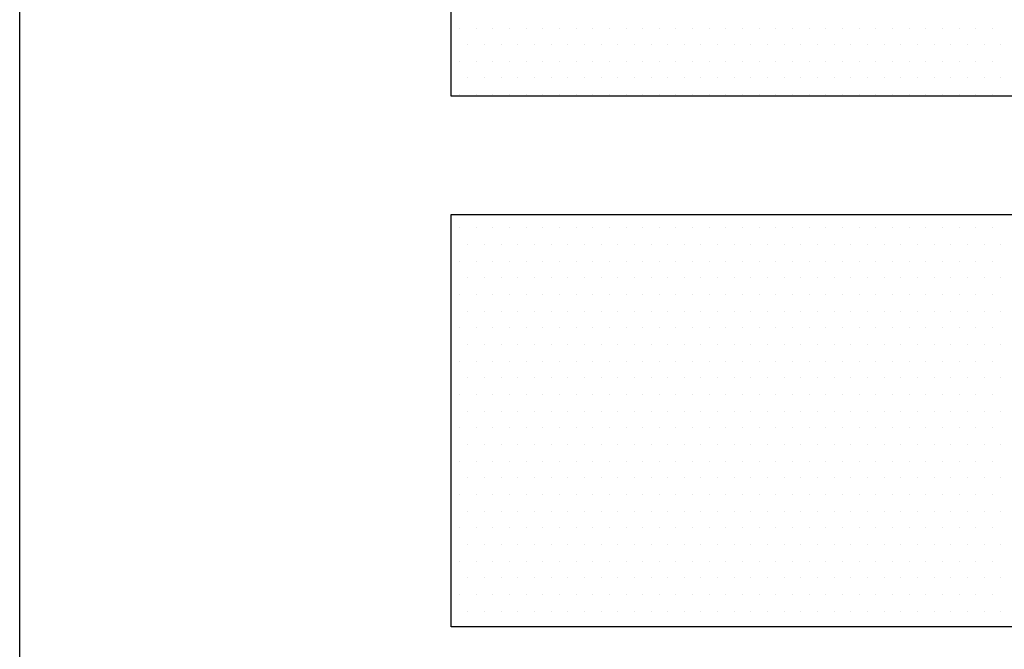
# Model space of a CAD drawing. Extents: x -71 to 52, y -13 to 68.
# Tile 51 of 81: x 32.235 to 32.403, y 50.199 to 50.306. Entities that reach past the tile are written whole.
import ezdxf

# ---------------------------------------------------------------- set-up
doc = ezdxf.new("R2010")
doc.units = 0
doc.header["$LTSCALE"] = 1.21
doc.header["$MEASUREMENT"] = 0
doc.layers.get('0').update_dxf_attribs({"linetype": 'CONTINUOUS'})
doc.layers.add('DIECUT', color=161, linetype='CONTINUOUS')
doc.layers.add('parker', color=40, linetype='CONTINUOUS')

# ---------------------------------------------------------------- blocks, each defined once
blk = doc.blocks.new('*X5')
at = {"color": 0}
for p, q in [((8.94844, 1.22812), (8.94844, 1.22812)), ((8.95781, 1.22812), (8.95781, 1.22812)), ((8.96719, 1.22812), (8.96719, 1.22812)), ((8.97656, 1.22812), (8.97656, 1.22812)), ((8.98594, 1.22812), (8.98594, 1.22812)), ((8.99531, 1.22812), (8.99531, 1.22812)), ((9.00469, 1.22812), (9.00469, 1.22812)), ((9.01406, 1.22812), (9.01406, 1.22812)), ((9.02344, 1.22812), (9.02344, 1.22812)), ((9.03281, 1.22812), (9.03281, 1.22812)), ((9.04219, 1.22812), (9.04219, 1.22812)), ((9.05156, 1.22812), (9.05156, 1.22812)), ((9.06094, 1.22812), (9.06094, 1.22812)), ((9.07031, 1.22812), (9.07031, 1.22812)), ((9.07969, 1.22812), (9.07969, 1.22812)), ((9.08906, 1.22812), (9.08906, 1.22812)), ((9.09844, 1.22812), (9.09844, 1.22812)), ((9.10781, 1.22812), (9.10781, 1.22812)), ((9.11719, 1.22812), (9.11719, 1.22812)), ((9.12656, 1.22812), (9.12656, 1.22812)), ((9.13594, 1.22812), (9.13594, 1.22812)), ((9.14531, 1.22812), (9.14531, 1.22812)), ((9.15469, 1.22812), (9.15469, 1.22812)), ((9.16406, 1.22812), (9.16406, 1.22812)), ((9.17344, 1.22812), (9.17344, 1.22812)), ((9.18281, 1.22812), (9.18281, 1.22812)), ((9.19219, 1.22812), (9.19219, 1.22812)), ((9.20156, 1.22812), (9.20156, 1.22812)), ((9.21094, 1.22812), (9.21094, 1.22812)), ((9.22031, 1.22812), (9.22031, 1.22812)), ((9.22969, 1.22812), (9.22969, 1.22812)), ((9.23906, 1.22812), (9.23906, 1.22812)), ((9.24844, 1.22812), (9.24844, 1.22812)), ((8.94375, 1.21875), (8.94375, 1.21875)), ((8.95312, 1.21875), (8.95312, 1.21875)), ((8.9625, 1.21875), (8.9625, 1.21875)), ((8.97188, 1.21875), (8.97188, 1.21875)), ((8.98125, 1.21875), (8.98125, 1.21875)), ((8.99063, 1.21875), (8.99063, 1.21875)), ((9, 1.21875), (9, 1.21875)), ((9.00938, 1.21875), (9.00938, 1.21875)), ((9.01875, 1.21875), (9.01875, 1.21875)), ((9.02813, 1.21875), (9.02813, 1.21875)), ((9.0375, 1.21875), (9.0375, 1.21875)), ((9.04688, 1.21875), (9.04688, 1.21875)), ((9.05625, 1.21875), (9.05625, 1.21875)), ((9.06563, 1.21875), (9.06563, 1.21875)), ((9.075, 1.21875), (9.075, 1.21875)), ((9.08438, 1.21875), (9.08438, 1.21875)), ((9.09375, 1.21875), (9.09375, 1.21875)), ((9.10313, 1.21875), (9.10313, 1.21875)), ((9.1125, 1.21875), (9.1125, 1.21875)), ((9.12188, 1.21875), (9.12188, 1.21875)), ((9.13125, 1.21875), (9.13125, 1.21875)), ((9.14063, 1.21875), (9.14063, 1.21875)), ((9.15, 1.21875), (9.15, 1.21875)), ((9.15938, 1.21875), (9.15938, 1.21875)), ((9.16875, 1.21875), (9.16875, 1.21875)), ((9.17813, 1.21875), (9.17813, 1.21875)), ((9.1875, 1.21875), (9.1875, 1.21875)), ((9.19688, 1.21875), (9.19688, 1.21875)), ((9.20625, 1.21875), (9.20625, 1.21875)), ((9.21563, 1.21875), (9.21563, 1.21875)), ((9.225, 1.21875), (9.225, 1.21875)), ((9.23438, 1.21875), (9.23438, 1.21875)), ((9.24375, 1.21875), (9.24375, 1.21875)), ((9.25313, 1.21875), (9.25313, 1.21875)), ((8.94844, 1.20937), (8.94844, 1.20937)), ((8.95781, 1.20937), (8.95781, 1.20937)), ((8.96719, 1.20937), (8.96719, 1.20937)), ((8.97656, 1.20937), (8.97656, 1.20937)), ((8.98594, 1.20937), (8.98594, 1.20937)), ((8.99531, 1.20937), (8.99531, 1.20937)), ((9.00469, 1.20937), (9.00469, 1.20937)), ((9.01406, 1.20937), (9.01406, 1.20937)), ((9.02344, 1.20937), (9.02344, 1.20937)), ((9.03281, 1.20937), (9.03281, 1.20937)), ((9.04219, 1.20937), (9.04219, 1.20937)), ((9.05156, 1.20937), (9.05156, 1.20937)), ((9.06094, 1.20937), (9.06094, 1.20937)), ((9.07031, 1.20937), (9.07031, 1.20937)), ((9.07969, 1.20937), (9.07969, 1.20937)), ((9.08906, 1.20937), (9.08906, 1.20937)), ((9.09844, 1.20937), (9.09844, 1.20937)), ((9.10781, 1.20937), (9.10781, 1.20937)), ((9.11719, 1.20937), (9.11719, 1.20937)), ((9.12656, 1.20937), (9.12656, 1.20937)), ((9.13594, 1.20937), (9.13594, 1.20937)), ((9.14531, 1.20937), (9.14531, 1.20937)), ((9.15469, 1.20937), (9.15469, 1.20937)), ((9.16406, 1.20937), (9.16406, 1.20937)), ((9.17344, 1.20937), (9.17344, 1.20937)), ((9.18281, 1.20937), (9.18281, 1.20937)), ((9.19219, 1.20937), (9.19219, 1.20937)), ((9.20156, 1.20937), (9.20156, 1.20937)), ((9.21094, 1.20937), (9.21094, 1.20937)), ((9.22031, 1.20937), (9.22031, 1.20937)), ((9.22969, 1.20937), (9.22969, 1.20937)), ((9.23906, 1.20937), (9.23906, 1.20937)), ((9.24844, 1.20937), (9.24844, 1.20937)), ((8.94375, 1.2), (8.94375, 1.2)), ((8.95312, 1.2), (8.95312, 1.2)), ((8.9625, 1.2), (8.9625, 1.2)), ((8.97188, 1.2), (8.97188, 1.2)), ((8.98125, 1.2), (8.98125, 1.2)), ((8.99063, 1.2), (8.99063, 1.2)), ((9, 1.2), (9, 1.2)), ((9.00938, 1.2), (9.00938, 1.2)), ((9.01875, 1.2), (9.01875, 1.2)), ((9.02813, 1.2), (9.02813, 1.2)), ((9.0375, 1.2), (9.0375, 1.2)), ((9.04688, 1.2), (9.04688, 1.2)), ((9.05625, 1.2), (9.05625, 1.2)), ((9.06563, 1.2), (9.06563, 1.2)), ((9.075, 1.2), (9.075, 1.2)), ((9.08438, 1.2), (9.08438, 1.2)), ((9.09375, 1.2), (9.09375, 1.2)), ((9.10313, 1.2), (9.10313, 1.2)), ((9.1125, 1.2), (9.1125, 1.2)), ((9.12188, 1.2), (9.12188, 1.2)), ((9.13125, 1.2), (9.13125, 1.2)), ((9.14063, 1.2), (9.14063, 1.2)), ((9.15, 1.2), (9.15, 1.2)), ((9.15938, 1.2), (9.15938, 1.2)), ((9.16875, 1.2), (9.16875, 1.2)), ((9.17813, 1.2), (9.17813, 1.2)), ((9.1875, 1.2), (9.1875, 1.2)), ((9.19688, 1.2), (9.19688, 1.2)), ((9.20625, 1.2), (9.20625, 1.2)), ((9.21563, 1.2), (9.21563, 1.2)), ((9.225, 1.2), (9.225, 1.2)), ((9.23438, 1.2), (9.23438, 1.2)), ((9.24375, 1.2), (9.24375, 1.2)), ((9.25313, 1.2), (9.25313, 1.2)), ((8.94844, 1.19063), (8.94844, 1.19063)), ((8.95781, 1.19063), (8.95781, 1.19063)), ((8.96719, 1.19063), (8.96719, 1.19063)), ((8.97656, 1.19063), (8.97656, 1.19063)), ((8.98594, 1.19063), (8.98594, 1.19063)), ((8.99531, 1.19063), (8.99531, 1.19063)), ((9.00469, 1.19063), (9.00469, 1.19063)), ((9.01406, 1.19063), (9.01406, 1.19063)), ((9.02344, 1.19063), (9.02344, 1.19063)), ((9.03281, 1.19063), (9.03281, 1.19063)), ((9.04219, 1.19063), (9.04219, 1.19063)), ((9.05156, 1.19063), (9.05156, 1.19063)), ((9.06094, 1.19063), (9.06094, 1.19063)), ((9.07031, 1.19063), (9.07031, 1.19063)), ((9.07969, 1.19063), (9.07969, 1.19063)), ((9.08906, 1.19063), (9.08906, 1.19063)), ((9.09844, 1.19063), (9.09844, 1.19063)), ((9.10781, 1.19063), (9.10781, 1.19063)), ((9.11719, 1.19063), (9.11719, 1.19063)), ((9.12656, 1.19063), (9.12656, 1.19063)), ((9.13594, 1.19063), (9.13594, 1.19063)), ((9.14531, 1.19063), (9.14531, 1.19063)), ((9.15469, 1.19063), (9.15469, 1.19063)), ((9.16406, 1.19063), (9.16406, 1.19063)), ((9.17344, 1.19063), (9.17344, 1.19063)), ((9.18281, 1.19063), (9.18281, 1.19063)), ((9.19219, 1.19063), (9.19219, 1.19063)), ((9.20156, 1.19063), (9.20156, 1.19063)), ((9.21094, 1.19063), (9.21094, 1.19063)), ((9.22031, 1.19063), (9.22031, 1.19063)), ((9.22969, 1.19063), (9.22969, 1.19063)), ((9.23906, 1.19063), (9.23906, 1.19063)), ((9.24844, 1.19063), (9.24844, 1.19063)), ((8.94844, 1.11562), (8.94844, 1.11562)), ((8.95781, 1.11562), (8.95781, 1.11562)), ((8.96719, 1.11562), (8.96719, 1.11562)), ((8.97656, 1.11562), (8.97656, 1.11562)), ((8.98594, 1.11562), (8.98594, 1.11562)), ((8.99531, 1.11562), (8.99531, 1.11562)), ((9.00469, 1.11562), (9.00469, 1.11562)), ((9.01406, 1.11562), (9.01406, 1.11562)), ((9.02344, 1.11562), (9.02344, 1.11562)), ((9.03281, 1.11562), (9.03281, 1.11562)), ((9.04219, 1.11562), (9.04219, 1.11562)), ((9.05156, 1.11562), (9.05156, 1.11562)), ((9.06094, 1.11562), (9.06094, 1.11562)), ((9.07031, 1.11562), (9.07031, 1.11562)), ((9.07969, 1.11562), (9.07969, 1.11562)), ((9.08906, 1.11562), (9.08906, 1.11562)), ((9.09844, 1.11562), (9.09844, 1.11562)), ((9.10781, 1.11562), (9.10781, 1.11562)), ((9.11719, 1.11562), (9.11719, 1.11562)), ((9.12656, 1.11562), (9.12656, 1.11562)), ((9.13594, 1.11562), (9.13594, 1.11562)), ((9.14531, 1.11562), (9.14531, 1.11562)), ((9.15469, 1.11562), (9.15469, 1.11562)), ((9.16406, 1.11562), (9.16406, 1.11562)), ((9.17344, 1.11562), (9.17344, 1.11562)), ((9.18281, 1.11562), (9.18281, 1.11562)), ((9.19219, 1.11562), (9.19219, 1.11562)), ((9.20156, 1.11562), (9.20156, 1.11562)), ((9.21094, 1.11562), (9.21094, 1.11562)), ((9.22031, 1.11562), (9.22031, 1.11562)), ((9.22969, 1.11562), (9.22969, 1.11562)), ((9.23906, 1.11562), (9.23906, 1.11562)), ((9.24844, 1.11562), (9.24844, 1.11562)), ((8.94375, 1.10625), (8.94375, 1.10625)), ((8.95312, 1.10625), (8.95312, 1.10625)), ((8.9625, 1.10625), (8.9625, 1.10625)), ((8.97188, 1.10625), (8.97188, 1.10625)), ((8.98125, 1.10625), (8.98125, 1.10625)), ((8.99063, 1.10625), (8.99063, 1.10625)), ((9, 1.10625), (9, 1.10625)), ((9.00938, 1.10625), (9.00938, 1.10625)), ((9.01875, 1.10625), (9.01875, 1.10625)), ((9.02813, 1.10625), (9.02813, 1.10625)), ((9.0375, 1.10625), (9.0375, 1.10625)), ((9.04688, 1.10625), (9.04688, 1.10625)), ((9.05625, 1.10625), (9.05625, 1.10625)), ((9.06563, 1.10625), (9.06563, 1.10625)), ((9.075, 1.10625), (9.075, 1.10625)), ((9.08438, 1.10625), (9.08438, 1.10625)), ((9.09375, 1.10625), (9.09375, 1.10625)), ((9.10313, 1.10625), (9.10313, 1.10625)), ((9.1125, 1.10625), (9.1125, 1.10625)), ((9.12188, 1.10625), (9.12188, 1.10625)), ((9.13125, 1.10625), (9.13125, 1.10625)), ((9.14063, 1.10625), (9.14063, 1.10625)), ((9.15, 1.10625), (9.15, 1.10625)), ((9.15938, 1.10625), (9.15938, 1.10625)), ((9.16875, 1.10625), (9.16875, 1.10625)), ((9.17813, 1.10625), (9.17813, 1.10625)), ((9.1875, 1.10625), (9.1875, 1.10625)), ((9.19688, 1.10625), (9.19688, 1.10625)), ((9.20625, 1.10625), (9.20625, 1.10625)), ((9.21563, 1.10625), (9.21563, 1.10625)), ((9.225, 1.10625), (9.225, 1.10625)), ((9.23438, 1.10625), (9.23438, 1.10625)), ((9.24375, 1.10625), (9.24375, 1.10625)), ((9.25313, 1.10625), (9.25313, 1.10625)), ((8.94844, 1.09688), (8.94844, 1.09688)), ((8.95781, 1.09688), (8.95781, 1.09688)), ((8.96719, 1.09688), (8.96719, 1.09688)), ((8.97656, 1.09688), (8.97656, 1.09688)), ((8.98594, 1.09688), (8.98594, 1.09688)), ((8.99531, 1.09688), (8.99531, 1.09688)), ((9.00469, 1.09688), (9.00469, 1.09688)), ((9.01406, 1.09688), (9.01406, 1.09688)), ((9.02344, 1.09688), (9.02344, 1.09688)), ((9.03281, 1.09688), (9.03281, 1.09688)), ((9.04219, 1.09688), (9.04219, 1.09688)), ((9.05156, 1.09688), (9.05156, 1.09688)), ((9.06094, 1.09688), (9.06094, 1.09688)), ((9.07031, 1.09688), (9.07031, 1.09688)), ((9.07969, 1.09688), (9.07969, 1.09688)), ((9.08906, 1.09688), (9.08906, 1.09688)), ((9.09844, 1.09688), (9.09844, 1.09688)), ((9.10781, 1.09688), (9.10781, 1.09688)), ((9.11719, 1.09688), (9.11719, 1.09688)), ((9.12656, 1.09688), (9.12656, 1.09688)), ((9.13594, 1.09688), (9.13594, 1.09688)), ((9.14531, 1.09688), (9.14531, 1.09688)), ((9.15469, 1.09688), (9.15469, 1.09688)), ((9.16406, 1.09688), (9.16406, 1.09688)), ((9.17344, 1.09688), (9.17344, 1.09688)), ((9.18281, 1.09688), (9.18281, 1.09688)), ((9.19219, 1.09688), (9.19219, 1.09688)), ((9.20156, 1.09688), (9.20156, 1.09688)), ((9.21094, 1.09688), (9.21094, 1.09688)), ((9.22031, 1.09688), (9.22031, 1.09688)), ((9.22969, 1.09688), (9.22969, 1.09688)), ((9.23906, 1.09688), (9.23906, 1.09688)), ((9.24844, 1.09688), (9.24844, 1.09688)), ((8.94375, 1.0875), (8.94375, 1.0875)), ((8.95312, 1.0875), (8.95312, 1.0875)), ((8.9625, 1.0875), (8.9625, 1.0875)), ((8.97188, 1.0875), (8.97188, 1.0875)), ((8.98125, 1.0875), (8.98125, 1.0875)), ((8.99063, 1.0875), (8.99063, 1.0875)), ((9, 1.0875), (9, 1.0875)), ((9.00938, 1.0875), (9.00938, 1.0875)), ((9.01875, 1.0875), (9.01875, 1.0875)), ((9.02813, 1.0875), (9.02813, 1.0875)), ((9.0375, 1.0875), (9.0375, 1.0875)), ((9.04688, 1.0875), (9.04688, 1.0875)), ((9.05625, 1.0875), (9.05625, 1.0875)), ((9.06563, 1.0875), (9.06563, 1.0875)), ((9.075, 1.0875), (9.075, 1.0875)), ((9.08438, 1.0875), (9.08438, 1.0875)), ((9.09375, 1.0875), (9.09375, 1.0875)), ((9.10313, 1.0875), (9.10313, 1.0875)), ((9.1125, 1.0875), (9.1125, 1.0875)), ((9.12188, 1.0875), (9.12188, 1.0875)), ((9.13125, 1.0875), (9.13125, 1.0875)), ((9.14063, 1.0875), (9.14063, 1.0875)), ((9.15, 1.0875), (9.15, 1.0875)), ((9.15938, 1.0875), (9.15938, 1.0875)), ((9.16875, 1.0875), (9.16875, 1.0875)), ((9.17813, 1.0875), (9.17813, 1.0875)), ((9.1875, 1.0875), (9.1875, 1.0875)), ((9.19688, 1.0875), (9.19688, 1.0875)), ((9.20625, 1.0875), (9.20625, 1.0875)), ((9.21563, 1.0875), (9.21563, 1.0875)), ((9.225, 1.0875), (9.225, 1.0875)), ((9.23438, 1.0875), (9.23438, 1.0875)), ((9.24375, 1.0875), (9.24375, 1.0875)), ((9.25313, 1.0875), (9.25313, 1.0875)), ((8.94844, 1.07812), (8.94844, 1.07812)), ((8.95781, 1.07812), (8.95781, 1.07812)), ((8.96719, 1.07812), (8.96719, 1.07812)), ((8.97656, 1.07812), (8.97656, 1.07812)), ((8.98594, 1.07812), (8.98594, 1.07812)), ((8.99531, 1.07812), (8.99531, 1.07812)), ((9.00469, 1.07812), (9.00469, 1.07812)), ((9.01406, 1.07812), (9.01406, 1.07812)), ((9.02344, 1.07812), (9.02344, 1.07812)), ((9.03281, 1.07812), (9.03281, 1.07812)), ((9.04219, 1.07812), (9.04219, 1.07812)), ((9.05156, 1.07812), (9.05156, 1.07812)), ((9.06094, 1.07812), (9.06094, 1.07812)), ((9.07031, 1.07812), (9.07031, 1.07812)), ((9.07969, 1.07812), (9.07969, 1.07812)), ((9.08906, 1.07812), (9.08906, 1.07812)), ((9.09844, 1.07812), (9.09844, 1.07812)), ((9.10781, 1.07812), (9.10781, 1.07812)), ((9.11719, 1.07812), (9.11719, 1.07812)), ((9.12656, 1.07812), (9.12656, 1.07812)), ((9.13594, 1.07812), (9.13594, 1.07812)), ((9.14531, 1.07812), (9.14531, 1.07812)), ((9.15469, 1.07812), (9.15469, 1.07812)), ((9.16406, 1.07812), (9.16406, 1.07812)), ((9.17344, 1.07812), (9.17344, 1.07812)), ((9.18281, 1.07812), (9.18281, 1.07812)), ((9.19219, 1.07812), (9.19219, 1.07812)), ((9.20156, 1.07812), (9.20156, 1.07812)), ((9.21094, 1.07812), (9.21094, 1.07812)), ((9.22031, 1.07812), (9.22031, 1.07812)), ((9.22969, 1.07812), (9.22969, 1.07812)), ((9.23906, 1.07812), (9.23906, 1.07812)), ((9.24844, 1.07812), (9.24844, 1.07812)), ((8.94375, 1.06875), (8.94375, 1.06875)), ((8.95312, 1.06875), (8.95312, 1.06875)), ((8.9625, 1.06875), (8.9625, 1.06875)), ((8.97188, 1.06875), (8.97188, 1.06875)), ((8.98125, 1.06875), (8.98125, 1.06875)), ((8.99063, 1.06875), (8.99063, 1.06875)), ((9, 1.06875), (9, 1.06875)), ((9.00938, 1.06875), (9.00938, 1.06875)), ((9.01875, 1.06875), (9.01875, 1.06875)), ((9.02813, 1.06875), (9.02813, 1.06875)), ((9.0375, 1.06875), (9.0375, 1.06875)), ((9.04688, 1.06875), (9.04688, 1.06875)), ((9.05625, 1.06875), (9.05625, 1.06875)), ((9.06563, 1.06875), (9.06563, 1.06875)), ((9.075, 1.06875), (9.075, 1.06875)), ((9.08438, 1.06875), (9.08438, 1.06875)), ((9.09375, 1.06875), (9.09375, 1.06875)), ((9.10313, 1.06875), (9.10313, 1.06875)), ((9.1125, 1.06875), (9.1125, 1.06875)), ((9.12188, 1.06875), (9.12188, 1.06875)), ((9.13125, 1.06875), (9.13125, 1.06875)), ((9.14063, 1.06875), (9.14063, 1.06875)), ((9.15, 1.06875), (9.15, 1.06875)), ((9.15938, 1.06875), (9.15938, 1.06875)), ((9.16875, 1.06875), (9.16875, 1.06875)), ((9.17813, 1.06875), (9.17813, 1.06875)), ((9.1875, 1.06875), (9.1875, 1.06875)), ((9.19688, 1.06875), (9.19688, 1.06875)), ((9.20625, 1.06875), (9.20625, 1.06875)), ((9.21563, 1.06875), (9.21563, 1.06875)), ((9.225, 1.06875), (9.225, 1.06875)), ((9.23438, 1.06875), (9.23438, 1.06875)), ((9.24375, 1.06875), (9.24375, 1.06875)), ((9.25313, 1.06875), (9.25313, 1.06875)), ((8.94844, 1.05937), (8.94844, 1.05937)), ((8.95781, 1.05937), (8.95781, 1.05937)), ((8.96719, 1.05937), (8.96719, 1.05937)), ((8.97656, 1.05937), (8.97656, 1.05937)), ((8.98594, 1.05937), (8.98594, 1.05937)), ((8.99531, 1.05937), (8.99531, 1.05937)), ((9.00469, 1.05937), (9.00469, 1.05937)), ((9.01406, 1.05937), (9.01406, 1.05937)), ((9.02344, 1.05937), (9.02344, 1.05937)), ((9.03281, 1.05937), (9.03281, 1.05937)), ((9.04219, 1.05937), (9.04219, 1.05937)), ((9.05156, 1.05937), (9.05156, 1.05937)), ((9.06094, 1.05937), (9.06094, 1.05937)), ((9.07031, 1.05937), (9.07031, 1.05937)), ((9.07969, 1.05937), (9.07969, 1.05937)), ((9.08906, 1.05937), (9.08906, 1.05937)), ((9.09844, 1.05937), (9.09844, 1.05937)), ((9.10781, 1.05937), (9.10781, 1.05937)), ((9.11719, 1.05937), (9.11719, 1.05937)), ((9.12656, 1.05937), (9.12656, 1.05937)), ((9.13594, 1.05937), (9.13594, 1.05937)), ((9.14531, 1.05937), (9.14531, 1.05937)), ((9.15469, 1.05937), (9.15469, 1.05937)), ((9.16406, 1.05937), (9.16406, 1.05937)), ((9.17344, 1.05937), (9.17344, 1.05937)), ((9.18281, 1.05937), (9.18281, 1.05937)), ((9.19219, 1.05937), (9.19219, 1.05937)), ((9.20156, 1.05937), (9.20156, 1.05937)), ((9.21094, 1.05937), (9.21094, 1.05937)), ((9.22031, 1.05937), (9.22031, 1.05937)), ((9.22969, 1.05937), (9.22969, 1.05937)), ((9.23906, 1.05937), (9.23906, 1.05937)), ((9.24844, 1.05937), (9.24844, 1.05937)), ((8.94375, 1.05), (8.94375, 1.05)), ((8.95312, 1.05), (8.95312, 1.05)), ((8.9625, 1.05), (8.9625, 1.05)), ((8.97188, 1.05), (8.97188, 1.05)), ((8.98125, 1.05), (8.98125, 1.05)), ((8.99063, 1.05), (8.99063, 1.05)), ((9, 1.05), (9, 1.05)), ((9.00938, 1.05), (9.00938, 1.05)), ((9.01875, 1.05), (9.01875, 1.05)), ((9.02813, 1.05), (9.02813, 1.05)), ((9.0375, 1.05), (9.0375, 1.05)), ((9.04688, 1.05), (9.04688, 1.05)), ((9.05625, 1.05), (9.05625, 1.05)), ((9.06563, 1.05), (9.06563, 1.05)), ((9.075, 1.05), (9.075, 1.05)), ((9.08438, 1.05), (9.08438, 1.05)), ((9.09375, 1.05), (9.09375, 1.05)), ((9.10313, 1.05), (9.10313, 1.05)), ((9.1125, 1.05), (9.1125, 1.05)), ((9.12188, 1.05), (9.12188, 1.05)), ((9.13125, 1.05), (9.13125, 1.05)), ((9.14063, 1.05), (9.14063, 1.05)), ((9.15, 1.05), (9.15, 1.05)), ((9.15938, 1.05), (9.15938, 1.05)), ((9.16875, 1.05), (9.16875, 1.05)), ((9.17813, 1.05), (9.17813, 1.05)), ((9.1875, 1.05), (9.1875, 1.05)), ((9.19688, 1.05), (9.19688, 1.05)), ((9.20625, 1.05), (9.20625, 1.05)), ((9.21563, 1.05), (9.21563, 1.05)), ((9.225, 1.05), (9.225, 1.05)), ((9.23438, 1.05), (9.23438, 1.05)), ((9.24375, 1.05), (9.24375, 1.05)), ((9.25313, 1.05), (9.25313, 1.05)), ((8.94844, 1.04062), (8.94844, 1.04062)), ((8.95781, 1.04062), (8.95781, 1.04062)), ((8.96719, 1.04062), (8.96719, 1.04062)), ((8.97656, 1.04062), (8.97656, 1.04062)), ((8.98594, 1.04062), (8.98594, 1.04062)), ((8.99531, 1.04062), (8.99531, 1.04062)), ((9.00469, 1.04062), (9.00469, 1.04062)), ((9.01406, 1.04062), (9.01406, 1.04062)), ((9.02344, 1.04062), (9.02344, 1.04062)), ((9.03281, 1.04062), (9.03281, 1.04062)), ((9.04219, 1.04062), (9.04219, 1.04062)), ((9.05156, 1.04062), (9.05156, 1.04062)), ((9.06094, 1.04062), (9.06094, 1.04062)), ((9.07031, 1.04062), (9.07031, 1.04062)), ((9.07969, 1.04062), (9.07969, 1.04062)), ((9.08906, 1.04062), (9.08906, 1.04062)), ((9.09844, 1.04062), (9.09844, 1.04062)), ((9.10781, 1.04062), (9.10781, 1.04062)), ((9.11719, 1.04062), (9.11719, 1.04062)), ((9.12656, 1.04062), (9.12656, 1.04062)), ((9.13594, 1.04062), (9.13594, 1.04062)), ((9.14531, 1.04062), (9.14531, 1.04062)), ((9.15469, 1.04062), (9.15469, 1.04062)), ((9.16406, 1.04062), (9.16406, 1.04062)), ((9.17344, 1.04062), (9.17344, 1.04062)), ((9.18281, 1.04062), (9.18281, 1.04062)), ((9.19219, 1.04062), (9.19219, 1.04062)), ((9.20156, 1.04062), (9.20156, 1.04062)), ((9.21094, 1.04062), (9.21094, 1.04062)), ((9.22031, 1.04062), (9.22031, 1.04062)), ((9.22969, 1.04062), (9.22969, 1.04062)), ((9.23906, 1.04062), (9.23906, 1.04062)), ((9.24844, 1.04062), (9.24844, 1.04062)), ((8.94375, 1.03125), (8.94375, 1.03125)), ((8.95312, 1.03125), (8.95312, 1.03125)), ((8.9625, 1.03125), (8.9625, 1.03125)), ((8.97188, 1.03125), (8.97188, 1.03125)), ((8.98125, 1.03125), (8.98125, 1.03125)), ((8.99063, 1.03125), (8.99063, 1.03125)), ((9, 1.03125), (9, 1.03125)), ((9.00938, 1.03125), (9.00938, 1.03125)), ((9.01875, 1.03125), (9.01875, 1.03125)), ((9.02813, 1.03125), (9.02813, 1.03125)), ((9.0375, 1.03125), (9.0375, 1.03125)), ((9.04688, 1.03125), (9.04688, 1.03125)), ((9.05625, 1.03125), (9.05625, 1.03125)), ((9.06563, 1.03125), (9.06563, 1.03125)), ((9.075, 1.03125), (9.075, 1.03125)), ((9.08438, 1.03125), (9.08438, 1.03125)), ((9.09375, 1.03125), (9.09375, 1.03125)), ((9.10313, 1.03125), (9.10313, 1.03125)), ((9.1125, 1.03125), (9.1125, 1.03125)), ((9.12188, 1.03125), (9.12188, 1.03125)), ((9.13125, 1.03125), (9.13125, 1.03125)), ((9.14063, 1.03125), (9.14063, 1.03125)), ((9.15, 1.03125), (9.15, 1.03125)), ((9.15938, 1.03125), (9.15938, 1.03125)), ((9.16875, 1.03125), (9.16875, 1.03125)), ((9.17813, 1.03125), (9.17813, 1.03125)), ((9.1875, 1.03125), (9.1875, 1.03125)), ((9.19688, 1.03125), (9.19688, 1.03125)), ((9.20625, 1.03125), (9.20625, 1.03125)), ((9.21563, 1.03125), (9.21563, 1.03125)), ((9.225, 1.03125), (9.225, 1.03125)), ((9.23438, 1.03125), (9.23438, 1.03125)), ((9.24375, 1.03125), (9.24375, 1.03125)), ((9.25313, 1.03125), (9.25313, 1.03125)), ((8.94844, 1.02187), (8.94844, 1.02187)), ((8.95781, 1.02187), (8.95781, 1.02187)), ((8.96719, 1.02187), (8.96719, 1.02187)), ((8.97656, 1.02187), (8.97656, 1.02187)), ((8.98594, 1.02187), (8.98594, 1.02187)), ((8.99531, 1.02187), (8.99531, 1.02187)), ((9.00469, 1.02187), (9.00469, 1.02187)), ((9.01406, 1.02187), (9.01406, 1.02187)), ((9.02344, 1.02187), (9.02344, 1.02187)), ((9.03281, 1.02187), (9.03281, 1.02187)), ((9.04219, 1.02187), (9.04219, 1.02187)), ((9.05156, 1.02187), (9.05156, 1.02187)), ((9.06094, 1.02187), (9.06094, 1.02187)), ((9.07031, 1.02187), (9.07031, 1.02187)), ((9.07969, 1.02187), (9.07969, 1.02187)), ((9.08906, 1.02187), (9.08906, 1.02187)), ((9.09844, 1.02187), (9.09844, 1.02187)), ((9.10781, 1.02187), (9.10781, 1.02187)), ((9.11719, 1.02187), (9.11719, 1.02187)), ((9.12656, 1.02187), (9.12656, 1.02187)), ((9.13594, 1.02187), (9.13594, 1.02187)), ((9.14531, 1.02187), (9.14531, 1.02187)), ((9.15469, 1.02187), (9.15469, 1.02187)), ((9.16406, 1.02187), (9.16406, 1.02187)), ((9.17344, 1.02187), (9.17344, 1.02187)), ((9.18281, 1.02187), (9.18281, 1.02187)), ((9.19219, 1.02187), (9.19219, 1.02187)), ((9.20156, 1.02187), (9.20156, 1.02187)), ((9.21094, 1.02187), (9.21094, 1.02187)), ((9.22031, 1.02187), (9.22031, 1.02187)), ((9.22969, 1.02187), (9.22969, 1.02187)), ((9.23906, 1.02187), (9.23906, 1.02187)), ((9.24844, 1.02187), (9.24844, 1.02187)), ((8.94375, 1.0125), (8.94375, 1.0125)), ((8.95312, 1.0125), (8.95312, 1.0125)), ((8.9625, 1.0125), (8.9625, 1.0125)), ((8.97188, 1.0125), (8.97188, 1.0125)), ((8.98125, 1.0125), (8.98125, 1.0125)), ((8.99063, 1.0125), (8.99063, 1.0125)), ((9, 1.0125), (9, 1.0125)), ((9.00938, 1.0125), (9.00938, 1.0125)), ((9.01875, 1.0125), (9.01875, 1.0125)), ((9.02813, 1.0125), (9.02813, 1.0125)), ((9.0375, 1.0125), (9.0375, 1.0125)), ((9.04688, 1.0125), (9.04688, 1.0125)), ((9.05625, 1.0125), (9.05625, 1.0125)), ((9.06563, 1.0125), (9.06563, 1.0125)), ((9.075, 1.0125), (9.075, 1.0125)), ((9.08438, 1.0125), (9.08438, 1.0125)), ((9.09375, 1.0125), (9.09375, 1.0125)), ((9.10313, 1.0125), (9.10313, 1.0125)), ((9.1125, 1.0125), (9.1125, 1.0125)), ((9.12188, 1.0125), (9.12188, 1.0125)), ((9.13125, 1.0125), (9.13125, 1.0125)), ((9.14063, 1.0125), (9.14063, 1.0125)), ((9.15, 1.0125), (9.15, 1.0125)), ((9.15938, 1.0125), (9.15938, 1.0125)), ((9.16875, 1.0125), (9.16875, 1.0125)), ((9.17813, 1.0125), (9.17813, 1.0125)), ((9.1875, 1.0125), (9.1875, 1.0125)), ((9.19688, 1.0125), (9.19688, 1.0125)), ((9.20625, 1.0125), (9.20625, 1.0125)), ((9.21563, 1.0125), (9.21563, 1.0125)), ((9.225, 1.0125), (9.225, 1.0125)), ((9.23438, 1.0125), (9.23438, 1.0125)), ((9.24375, 1.0125), (9.24375, 1.0125)), ((9.25313, 1.0125), (9.25313, 1.0125)), ((8.94844, 1.00313), (8.94844, 1.00313)), ((8.95781, 1.00313), (8.95781, 1.00313)), ((8.96719, 1.00313), (8.96719, 1.00313)), ((8.97656, 1.00313), (8.97656, 1.00313)), ((8.98594, 1.00313), (8.98594, 1.00313)), ((8.99531, 1.00313), (8.99531, 1.00313)), ((9.00469, 1.00313), (9.00469, 1.00313)), ((9.01406, 1.00313), (9.01406, 1.00313)), ((9.02344, 1.00313), (9.02344, 1.00313)), ((9.03281, 1.00313), (9.03281, 1.00313)), ((9.04219, 1.00313), (9.04219, 1.00313)), ((9.05156, 1.00313), (9.05156, 1.00313)), ((9.06094, 1.00313), (9.06094, 1.00313)), ((9.07031, 1.00313), (9.07031, 1.00313)), ((9.07969, 1.00313), (9.07969, 1.00313)), ((9.08906, 1.00313), (9.08906, 1.00313)), ((9.09844, 1.00313), (9.09844, 1.00313)), ((9.10781, 1.00313), (9.10781, 1.00313)), ((9.11719, 1.00313), (9.11719, 1.00313)), ((9.12656, 1.00313), (9.12656, 1.00313)), ((9.13594, 1.00313), (9.13594, 1.00313)), ((9.14531, 1.00313), (9.14531, 1.00313)), ((9.15469, 1.00313), (9.15469, 1.00313)), ((9.16406, 1.00313), (9.16406, 1.00313)), ((9.17344, 1.00313), (9.17344, 1.00313)), ((9.18281, 1.00313), (9.18281, 1.00313)), ((9.19219, 1.00313), (9.19219, 1.00313)), ((9.20156, 1.00313), (9.20156, 1.00313)), ((9.21094, 1.00313), (9.21094, 1.00313)), ((9.22031, 1.00313), (9.22031, 1.00313)), ((9.22969, 1.00313), (9.22969, 1.00313)), ((9.23906, 1.00313), (9.23906, 1.00313)), ((9.24844, 1.00313), (9.24844, 1.00313)), ((8.94375, 0.99375), (8.94375, 0.99375)), ((8.95312, 0.99375), (8.95312, 0.99375)), ((8.9625, 0.99375), (8.9625, 0.99375)), ((8.97188, 0.99375), (8.97188, 0.99375)), ((8.98125, 0.99375), (8.98125, 0.99375)), ((8.99063, 0.99375), (8.99063, 0.99375)), ((9, 0.99375), (9, 0.99375)), ((9.00938, 0.99375), (9.00938, 0.99375)), ((9.01875, 0.99375), (9.01875, 0.99375)), ((9.02813, 0.99375), (9.02813, 0.99375)), ((9.0375, 0.99375), (9.0375, 0.99375)), ((9.04688, 0.99375), (9.04688, 0.99375)), ((9.05625, 0.99375), (9.05625, 0.99375)), ((9.06563, 0.99375), (9.06563, 0.99375)), ((9.075, 0.99375), (9.075, 0.99375)), ((9.08438, 0.99375), (9.08438, 0.99375)), ((9.09375, 0.99375), (9.09375, 0.99375)), ((9.10313, 0.99375), (9.10313, 0.99375)), ((9.1125, 0.99375), (9.1125, 0.99375)), ((9.12188, 0.99375), (9.12188, 0.99375)), ((9.13125, 0.99375), (9.13125, 0.99375)), ((9.14063, 0.99375), (9.14063, 0.99375)), ((9.15, 0.99375), (9.15, 0.99375)), ((9.15938, 0.99375), (9.15938, 0.99375)), ((9.16875, 0.99375), (9.16875, 0.99375)), ((9.17813, 0.99375), (9.17813, 0.99375)), ((9.1875, 0.99375), (9.1875, 0.99375)), ((9.19688, 0.99375), (9.19688, 0.99375)), ((9.20625, 0.99375), (9.20625, 0.99375)), ((9.21563, 0.99375), (9.21563, 0.99375)), ((9.225, 0.99375), (9.225, 0.99375)), ((9.23438, 0.99375), (9.23438, 0.99375)), ((9.24375, 0.99375), (9.24375, 0.99375)), ((9.25313, 0.99375), (9.25313, 0.99375)), ((8.94844, 0.98438), (8.94844, 0.98438)), ((8.95781, 0.98438), (8.95781, 0.98438)), ((8.96719, 0.98438), (8.96719, 0.98438)), ((8.97656, 0.98438), (8.97656, 0.98438)), ((8.98594, 0.98438), (8.98594, 0.98438)), ((8.99531, 0.98438), (8.99531, 0.98438)), ((9.00469, 0.98438), (9.00469, 0.98438)), ((9.01406, 0.98438), (9.01406, 0.98438)), ((9.02344, 0.98438), (9.02344, 0.98438)), ((9.03281, 0.98438), (9.03281, 0.98438)), ((9.04219, 0.98438), (9.04219, 0.98438)), ((9.05156, 0.98438), (9.05156, 0.98438)), ((9.06094, 0.98438), (9.06094, 0.98438)), ((9.07031, 0.98438), (9.07031, 0.98438)), ((9.07969, 0.98438), (9.07969, 0.98438)), ((9.08906, 0.98438), (9.08906, 0.98438)), ((9.09844, 0.98438), (9.09844, 0.98438)), ((9.10781, 0.98438), (9.10781, 0.98438)), ((9.11719, 0.98438), (9.11719, 0.98438)), ((9.12656, 0.98438), (9.12656, 0.98438)), ((9.13594, 0.98438), (9.13594, 0.98438)), ((9.14531, 0.98438), (9.14531, 0.98438)), ((9.15469, 0.98438), (9.15469, 0.98438)), ((9.16406, 0.98438), (9.16406, 0.98438)), ((9.17344, 0.98438), (9.17344, 0.98438)), ((9.18281, 0.98438), (9.18281, 0.98438)), ((9.19219, 0.98438), (9.19219, 0.98438)), ((9.20156, 0.98438), (9.20156, 0.98438)), ((9.21094, 0.98438), (9.21094, 0.98438)), ((9.22031, 0.98438), (9.22031, 0.98438)), ((9.22969, 0.98438), (9.22969, 0.98438)), ((9.23906, 0.98438), (9.23906, 0.98438)), ((9.24844, 0.98438), (9.24844, 0.98438)), ((8.94375, 0.975), (8.94375, 0.975)), ((8.95312, 0.975), (8.95312, 0.975)), ((8.9625, 0.975), (8.9625, 0.975)), ((8.97188, 0.975), (8.97188, 0.975)), ((8.98125, 0.975), (8.98125, 0.975)), ((8.99063, 0.975), (8.99063, 0.975)), ((9, 0.975), (9, 0.975)), ((9.00938, 0.975), (9.00938, 0.975)), ((9.01875, 0.975), (9.01875, 0.975)), ((9.02813, 0.975), (9.02813, 0.975)), ((9.0375, 0.975), (9.0375, 0.975)), ((9.04688, 0.975), (9.04688, 0.975)), ((9.05625, 0.975), (9.05625, 0.975)), ((9.06563, 0.975), (9.06563, 0.975)), ((9.075, 0.975), (9.075, 0.975)), ((9.08438, 0.975), (9.08438, 0.975)), ((9.09375, 0.975), (9.09375, 0.975)), ((9.10313, 0.975), (9.10313, 0.975)), ((9.1125, 0.975), (9.1125, 0.975)), ((9.12188, 0.975), (9.12188, 0.975)), ((9.13125, 0.975), (9.13125, 0.975)), ((9.14063, 0.975), (9.14063, 0.975)), ((9.15, 0.975), (9.15, 0.975)), ((9.15938, 0.975), (9.15938, 0.975)), ((9.16875, 0.975), (9.16875, 0.975)), ((9.17813, 0.975), (9.17813, 0.975)), ((9.1875, 0.975), (9.1875, 0.975)), ((9.19688, 0.975), (9.19688, 0.975)), ((9.20625, 0.975), (9.20625, 0.975)), ((9.21563, 0.975), (9.21563, 0.975)), ((9.225, 0.975), (9.225, 0.975)), ((9.23438, 0.975), (9.23438, 0.975)), ((9.24375, 0.975), (9.24375, 0.975)), ((9.25313, 0.975), (9.25313, 0.975)), ((8.94844, 0.96562), (8.94844, 0.96562)), ((8.95781, 0.96562), (8.95781, 0.96562)), ((8.96719, 0.96562), (8.96719, 0.96562)), ((8.97656, 0.96562), (8.97656, 0.96562)), ((8.98594, 0.96562), (8.98594, 0.96562)), ((8.99531, 0.96562), (8.99531, 0.96562)), ((9.00469, 0.96562), (9.00469, 0.96562)), ((9.01406, 0.96562), (9.01406, 0.96562)), ((9.02344, 0.96562), (9.02344, 0.96562)), ((9.03281, 0.96562), (9.03281, 0.96562)), ((9.04219, 0.96562), (9.04219, 0.96562)), ((9.05156, 0.96562), (9.05156, 0.96562)), ((9.06094, 0.96562), (9.06094, 0.96562)), ((9.07031, 0.96562), (9.07031, 0.96562)), ((9.07969, 0.96562), (9.07969, 0.96562)), ((9.08906, 0.96562), (9.08906, 0.96562)), ((9.09844, 0.96562), (9.09844, 0.96562)), ((9.10781, 0.96562), (9.10781, 0.96562)), ((9.11719, 0.96562), (9.11719, 0.96562)), ((9.12656, 0.96562), (9.12656, 0.96562)), ((9.13594, 0.96562), (9.13594, 0.96562)), ((9.14531, 0.96562), (9.14531, 0.96562)), ((9.15469, 0.96562), (9.15469, 0.96562)), ((9.16406, 0.96562), (9.16406, 0.96562)), ((9.17344, 0.96562), (9.17344, 0.96562)), ((9.18281, 0.96562), (9.18281, 0.96562)), ((9.19219, 0.96562), (9.19219, 0.96562)), ((9.20156, 0.96562), (9.20156, 0.96562)), ((9.21094, 0.96562), (9.21094, 0.96562)), ((9.22031, 0.96562), (9.22031, 0.96562)), ((9.22969, 0.96562), (9.22969, 0.96562)), ((9.23906, 0.96562), (9.23906, 0.96562)), ((9.24844, 0.96562), (9.24844, 0.96562)), ((8.94375, 0.95625), (8.94375, 0.95625)), ((8.95312, 0.95625), (8.95312, 0.95625)), ((8.9625, 0.95625), (8.9625, 0.95625)), ((8.97188, 0.95625), (8.97188, 0.95625)), ((8.98125, 0.95625), (8.98125, 0.95625)), ((8.99063, 0.95625), (8.99063, 0.95625)), ((9, 0.95625), (9, 0.95625)), ((9.00938, 0.95625), (9.00938, 0.95625)), ((9.01875, 0.95625), (9.01875, 0.95625)), ((9.02813, 0.95625), (9.02813, 0.95625)), ((9.0375, 0.95625), (9.0375, 0.95625)), ((9.04688, 0.95625), (9.04688, 0.95625)), ((9.05625, 0.95625), (9.05625, 0.95625)), ((9.06563, 0.95625), (9.06563, 0.95625)), ((9.075, 0.95625), (9.075, 0.95625)), ((9.08438, 0.95625), (9.08438, 0.95625)), ((9.09375, 0.95625), (9.09375, 0.95625)), ((9.10313, 0.95625), (9.10313, 0.95625)), ((9.1125, 0.95625), (9.1125, 0.95625)), ((9.12188, 0.95625), (9.12188, 0.95625)), ((9.13125, 0.95625), (9.13125, 0.95625)), ((9.14063, 0.95625), (9.14063, 0.95625)), ((9.15, 0.95625), (9.15, 0.95625)), ((9.15938, 0.95625), (9.15938, 0.95625)), ((9.16875, 0.95625), (9.16875, 0.95625)), ((9.17813, 0.95625), (9.17813, 0.95625)), ((9.1875, 0.95625), (9.1875, 0.95625)), ((9.19688, 0.95625), (9.19688, 0.95625)), ((9.20625, 0.95625), (9.20625, 0.95625)), ((9.21563, 0.95625), (9.21563, 0.95625)), ((9.225, 0.95625), (9.225, 0.95625)), ((9.23438, 0.95625), (9.23438, 0.95625)), ((9.24375, 0.95625), (9.24375, 0.95625)), ((9.25313, 0.95625), (9.25313, 0.95625)), ((8.94844, 0.94688), (8.94844, 0.94688)), ((8.95781, 0.94688), (8.95781, 0.94688)), ((8.96719, 0.94688), (8.96719, 0.94688)), ((8.97656, 0.94688), (8.97656, 0.94688)), ((8.98594, 0.94688), (8.98594, 0.94688)), ((8.99531, 0.94688), (8.99531, 0.94688)), ((9.00469, 0.94688), (9.00469, 0.94688)), ((9.01406, 0.94688), (9.01406, 0.94688)), ((9.02344, 0.94688), (9.02344, 0.94688)), ((9.03281, 0.94688), (9.03281, 0.94688)), ((9.04219, 0.94688), (9.04219, 0.94688)), ((9.05156, 0.94688), (9.05156, 0.94688)), ((9.06094, 0.94688), (9.06094, 0.94688)), ((9.07031, 0.94688), (9.07031, 0.94688)), ((9.07969, 0.94688), (9.07969, 0.94688)), ((9.08906, 0.94688), (9.08906, 0.94688)), ((9.09844, 0.94688), (9.09844, 0.94688)), ((9.10781, 0.94688), (9.10781, 0.94688)), ((9.11719, 0.94688), (9.11719, 0.94688)), ((9.12656, 0.94688), (9.12656, 0.94688)), ((9.13594, 0.94688), (9.13594, 0.94688)), ((9.14531, 0.94688), (9.14531, 0.94688)), ((9.15469, 0.94688), (9.15469, 0.94688)), ((9.16406, 0.94688), (9.16406, 0.94688)), ((9.17344, 0.94688), (9.17344, 0.94688)), ((9.18281, 0.94688), (9.18281, 0.94688)), ((9.19219, 0.94688), (9.19219, 0.94688)), ((9.20156, 0.94688), (9.20156, 0.94688)), ((9.21094, 0.94688), (9.21094, 0.94688)), ((9.22031, 0.94688), (9.22031, 0.94688)), ((9.22969, 0.94688), (9.22969, 0.94688)), ((9.23906, 0.94688), (9.23906, 0.94688)), ((9.24844, 0.94688), (9.24844, 0.94688)), ((8.94375, 0.9375), (8.94375, 0.9375)), ((8.95312, 0.9375), (8.95312, 0.9375)), ((8.9625, 0.9375), (8.9625, 0.9375)), ((8.97188, 0.9375), (8.97188, 0.9375)), ((8.98125, 0.9375), (8.98125, 0.9375)), ((8.99063, 0.9375), (8.99063, 0.9375)), ((9, 0.9375), (9, 0.9375)), ((9.00938, 0.9375), (9.00938, 0.9375)), ((9.01875, 0.9375), (9.01875, 0.9375)), ((9.02813, 0.9375), (9.02813, 0.9375)), ((9.0375, 0.9375), (9.0375, 0.9375)), ((9.04688, 0.9375), (9.04688, 0.9375)), ((9.05625, 0.9375), (9.05625, 0.9375)), ((9.06563, 0.9375), (9.06563, 0.9375)), ((9.075, 0.9375), (9.075, 0.9375)), ((9.08438, 0.9375), (9.08438, 0.9375)), ((9.09375, 0.9375), (9.09375, 0.9375)), ((9.10313, 0.9375), (9.10313, 0.9375)), ((9.1125, 0.9375), (9.1125, 0.9375)), ((9.12188, 0.9375), (9.12188, 0.9375)), ((9.13125, 0.9375), (9.13125, 0.9375)), ((9.14063, 0.9375), (9.14063, 0.9375)), ((9.15, 0.9375), (9.15, 0.9375)), ((9.15938, 0.9375), (9.15938, 0.9375)), ((9.16875, 0.9375), (9.16875, 0.9375)), ((9.17813, 0.9375), (9.17813, 0.9375)), ((9.1875, 0.9375), (9.1875, 0.9375)), ((9.19688, 0.9375), (9.19688, 0.9375)), ((9.20625, 0.9375), (9.20625, 0.9375)), ((9.21563, 0.9375), (9.21563, 0.9375)), ((9.225, 0.9375), (9.225, 0.9375)), ((9.23438, 0.9375), (9.23438, 0.9375)), ((9.24375, 0.9375), (9.24375, 0.9375)), ((9.25313, 0.9375), (9.25313, 0.9375)), ((8.94844, 0.92812), (8.94844, 0.92812)), ((8.95781, 0.92812), (8.95781, 0.92812)), ((8.96719, 0.92812), (8.96719, 0.92812)), ((8.97656, 0.92812), (8.97656, 0.92812)), ((8.98594, 0.92812), (8.98594, 0.92812)), ((8.99531, 0.92812), (8.99531, 0.92812)), ((9.00469, 0.92812), (9.00469, 0.92812)), ((9.01406, 0.92812), (9.01406, 0.92812)), ((9.02344, 0.92812), (9.02344, 0.92812)), ((9.03281, 0.92812), (9.03281, 0.92812)), ((9.04219, 0.92812), (9.04219, 0.92812)), ((9.05156, 0.92812), (9.05156, 0.92812)), ((9.06094, 0.92812), (9.06094, 0.92812)), ((9.07031, 0.92812), (9.07031, 0.92812)), ((9.07969, 0.92812), (9.07969, 0.92812)), ((9.08906, 0.92812), (9.08906, 0.92812)), ((9.09844, 0.92812), (9.09844, 0.92812)), ((9.10781, 0.92812), (9.10781, 0.92812)), ((9.11719, 0.92812), (9.11719, 0.92812)), ((9.12656, 0.92812), (9.12656, 0.92812)), ((9.13594, 0.92812), (9.13594, 0.92812)), ((9.14531, 0.92812), (9.14531, 0.92812)), ((9.15469, 0.92812), (9.15469, 0.92812)), ((9.16406, 0.92812), (9.16406, 0.92812)), ((9.17344, 0.92812), (9.17344, 0.92812)), ((9.18281, 0.92812), (9.18281, 0.92812)), ((9.19219, 0.92812), (9.19219, 0.92812)), ((9.20156, 0.92812), (9.20156, 0.92812)), ((9.21094, 0.92812), (9.21094, 0.92812)), ((9.22031, 0.92812), (9.22031, 0.92812)), ((9.22969, 0.92812), (9.22969, 0.92812)), ((9.23906, 0.92812), (9.23906, 0.92812)), ((9.24844, 0.92812), (9.24844, 0.92812)), ((8.94375, 0.91875), (8.94375, 0.91875)), ((8.95312, 0.91875), (8.95312, 0.91875)), ((8.9625, 0.91875), (8.9625, 0.91875)), ((8.97188, 0.91875), (8.97188, 0.91875)), ((8.98125, 0.91875), (8.98125, 0.91875)), ((8.99063, 0.91875), (8.99063, 0.91875)), ((9, 0.91875), (9, 0.91875)), ((9.00938, 0.91875), (9.00938, 0.91875)), ((9.01875, 0.91875), (9.01875, 0.91875)), ((9.02813, 0.91875), (9.02813, 0.91875)), ((9.0375, 0.91875), (9.0375, 0.91875)), ((9.04688, 0.91875), (9.04688, 0.91875)), ((9.05625, 0.91875), (9.05625, 0.91875)), ((9.06563, 0.91875), (9.06563, 0.91875)), ((9.075, 0.91875), (9.075, 0.91875)), ((9.08438, 0.91875), (9.08438, 0.91875)), ((9.09375, 0.91875), (9.09375, 0.91875)), ((9.10313, 0.91875), (9.10313, 0.91875)), ((9.1125, 0.91875), (9.1125, 0.91875)), ((9.12188, 0.91875), (9.12188, 0.91875)), ((9.13125, 0.91875), (9.13125, 0.91875)), ((9.14063, 0.91875), (9.14063, 0.91875)), ((9.15, 0.91875), (9.15, 0.91875)), ((9.15938, 0.91875), (9.15938, 0.91875)), ((9.16875, 0.91875), (9.16875, 0.91875)), ((9.17813, 0.91875), (9.17813, 0.91875)), ((9.1875, 0.91875), (9.1875, 0.91875)), ((9.19688, 0.91875), (9.19688, 0.91875)), ((9.20625, 0.91875), (9.20625, 0.91875)), ((9.21563, 0.91875), (9.21563, 0.91875)), ((9.225, 0.91875), (9.225, 0.91875)), ((9.23438, 0.91875), (9.23438, 0.91875)), ((9.24375, 0.91875), (9.24375, 0.91875)), ((9.25313, 0.91875), (9.25313, 0.91875)), ((8.94844, 0.90938), (8.94844, 0.90938)), ((8.95781, 0.90938), (8.95781, 0.90938)), ((8.96719, 0.90938), (8.96719, 0.90938)), ((8.97656, 0.90938), (8.97656, 0.90938)), ((8.98594, 0.90938), (8.98594, 0.90938)), ((8.99531, 0.90938), (8.99531, 0.90938)), ((9.00469, 0.90938), (9.00469, 0.90938)), ((9.01406, 0.90938), (9.01406, 0.90938)), ((9.02344, 0.90938), (9.02344, 0.90938)), ((9.03281, 0.90938), (9.03281, 0.90938)), ((9.04219, 0.90938), (9.04219, 0.90938)), ((9.05156, 0.90938), (9.05156, 0.90938)), ((9.06094, 0.90938), (9.06094, 0.90938)), ((9.07031, 0.90938), (9.07031, 0.90938)), ((9.07969, 0.90938), (9.07969, 0.90938)), ((9.08906, 0.90938), (9.08906, 0.90938)), ((9.09844, 0.90938), (9.09844, 0.90938)), ((9.10781, 0.90938), (9.10781, 0.90938)), ((9.11719, 0.90938), (9.11719, 0.90938)), ((9.12656, 0.90938), (9.12656, 0.90938)), ((9.13594, 0.90938), (9.13594, 0.90938)), ((9.14531, 0.90938), (9.14531, 0.90938)), ((9.15469, 0.90938), (9.15469, 0.90938)), ((9.16406, 0.90938), (9.16406, 0.90938)), ((9.17344, 0.90938), (9.17344, 0.90938)), ((9.18281, 0.90938), (9.18281, 0.90938)), ((9.19219, 0.90938), (9.19219, 0.90938)), ((9.20156, 0.90938), (9.20156, 0.90938)), ((9.21094, 0.90938), (9.21094, 0.90938)), ((9.22031, 0.90938), (9.22031, 0.90938)), ((9.22969, 0.90938), (9.22969, 0.90938)), ((9.23906, 0.90938), (9.23906, 0.90938)), ((9.24844, 0.90938), (9.24844, 0.90938)), ((8.94375, 0.9), (8.94375, 0.9)), ((8.95312, 0.9), (8.95312, 0.9)), ((8.9625, 0.9), (8.9625, 0.9)), ((8.97188, 0.9), (8.97188, 0.9)), ((8.98125, 0.9), (8.98125, 0.9)), ((8.99063, 0.9), (8.99063, 0.9)), ((9, 0.9), (9, 0.9)), ((9.00938, 0.9), (9.00938, 0.9)), ((9.01875, 0.9), (9.01875, 0.9)), ((9.02813, 0.9), (9.02813, 0.9)), ((9.0375, 0.9), (9.0375, 0.9)), ((9.04688, 0.9), (9.04688, 0.9)), ((9.05625, 0.9), (9.05625, 0.9)), ((9.06563, 0.9), (9.06563, 0.9)), ((9.075, 0.9), (9.075, 0.9)), ((9.08438, 0.9), (9.08438, 0.9)), ((9.09375, 0.9), (9.09375, 0.9)), ((9.10313, 0.9), (9.10313, 0.9)), ((9.1125, 0.9), (9.1125, 0.9)), ((9.12188, 0.9), (9.12188, 0.9)), ((9.13125, 0.9), (9.13125, 0.9)), ((9.14063, 0.9), (9.14063, 0.9)), ((9.15, 0.9), (9.15, 0.9)), ((9.15938, 0.9), (9.15938, 0.9)), ((9.16875, 0.9), (9.16875, 0.9)), ((9.17813, 0.9), (9.17813, 0.9)), ((9.1875, 0.9), (9.1875, 0.9)), ((9.19688, 0.9), (9.19688, 0.9)), ((9.20625, 0.9), (9.20625, 0.9)), ((9.21563, 0.9), (9.21563, 0.9)), ((9.225, 0.9), (9.225, 0.9)), ((9.23438, 0.9), (9.23438, 0.9)), ((9.24375, 0.9), (9.24375, 0.9)), ((9.25313, 0.9), (9.25313, 0.9))]:
    blk.add_line(p, q, dxfattribs=at)

msp = doc.modelspace()

# ---------------------------------------------------------------- linework, layer by layer
at = {"layer": 'DIECUT'}
msp.add_line((32.23492, 49.77069), (32.23492, 50.35069), dxfattribs=at)
at = {"layer": 'parker'}
msp.add_lwpolyline([(32.30838, 50.37611), (32.76048, 50.37611), (32.76048, 50.20273), (32.30838, 50.20273), (32.30838, 50.27287), (32.44082, 50.27287), (32.44082, 50.29303), (32.30838, 50.29303), (32.30838, 50.37611), (32.30838, 50.37611)], dxfattribs=at)

# ---------------------------------------------------------------- block references
at = {"layer": 'parker', "xscale": 0.3024000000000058, "yscale": 0.3023999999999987, "zscale": 0.3024}
msp.add_blockref('*X5', (29.60381, 49.93323), dxfattribs=at)

doc.saveas('drawing.dxf')
